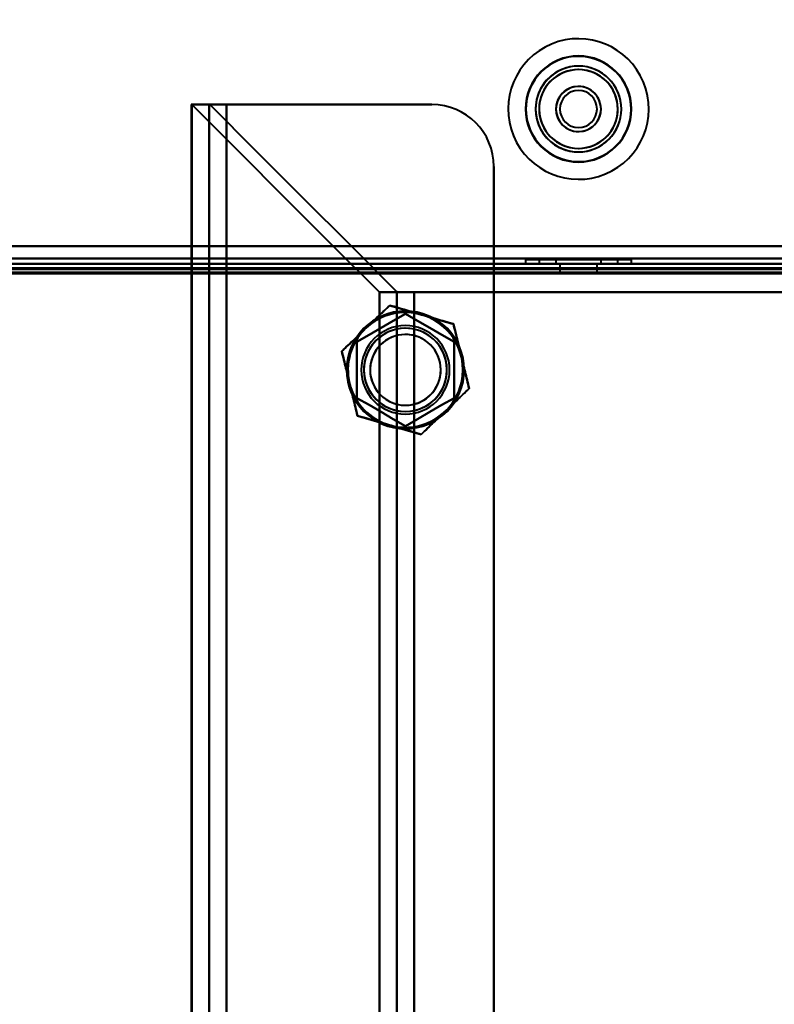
# Model space of a CAD drawing. Header units: millimetres. Extents: x -1483 to 905, y -1392 to 951.
# Tile 102 of 105: x 537 to 622, y 318 to 430. Entities that reach past the tile are written whole.
import ezdxf

# ---------------------------------------------------------------- set-up
doc = ezdxf.new("R2010")
doc.units = ezdxf.units.MM
doc.layers.add('G-IMPT', color=8, linetype='Continuous', lineweight=40)

# ---------------------------------------------------------------- blocks, each defined once
blk = doc.blocks.new('NEXA 2000 CALQUES_dwg-762145-Niveau de réf_')
at = {"layer": 'G-IMPT'}
for p, q in [((556.2, 452.95), (556.2, -405.05)), ((556.2, 452.95), (560.2, 452.95)), ((560.2, 452.95), (556.2, 452.95)), ((558.2, 452.95), (558.2, -405.05)), ((560.2, 452.95), (558.2, 452.95)), ((558.2, 452.95), (560.2, 452.95)), ((594, 435.45), (594, 434.95)), ((600, 435.45), (594, 435.45)), ((594, 435.45), (600, 435.45)), ((595.55, 435.45), (595.55, 434.95)), ((595.55, 435.45), (601.7, 435.45)), ((604.45, 435.45), (595.55, 435.45)), ((604.45, 435.45), (595.55, 435.45)), ((597.45, 435.45), (597.45, 434.95)), ((600.98, 435.45), (597.45, 435.45)), ((597.45, 435.45), (602.55, 435.45)), ((597.45, 435.45), (602.55, 435.45)), ((598.3, 435.45), (604.45, 435.45)), ((602.55, 435.45), (599.02, 435.45)), ((606, 435.45), (600, 435.45)), ((600, 435.45), (606, 435.45)), ((602.55, 435.45), (600.98, 435.45)), ((601.7, 435.45), (604.45, 435.45)), ((602.55, 434.95), (602.55, 435.45)), ((604.45, 434.95), (604.45, 435.45)), ((606, 434.95), (606, 435.45)), ((-703.9, 434.95), (703.9, 434.95)), ((703.9, 434.45), (-703.9, 434.45)), ((606, 434.95), (594, 434.95)), ((606, 434.95), (594, 434.95)), ((594, 434.95), (600, 434.95)), ((594, 434.95), (600, 434.95)), ((595.55, 434.95), (604.45, 434.95)), ((595.55, 434.95), (604.45, 434.95)), ((598.3, 434.95), (595.55, 434.95)), ((601.7, 434.95), (595.55, 434.95)), ((602.55, 434.95), (597.45, 434.95)), ((602.55, 434.95), (597.45, 434.95)), ((597.45, 434.95), (600.98, 434.95)), ((597.45, 434.95), (599.02, 434.95)), ((597.9, 434.95), (597.9, 433.95)), ((597.9, 434.95), (602.1, 434.95)), ((597.9, 434.95), (602.1, 434.95)), ((600, 434.95), (597.9, 434.95)), ((600, 434.95), (597.9, 434.95)), ((604.45, 434.95), (598.3, 434.95)), ((599.02, 434.95), (602.55, 434.95)), ((602.1, 434.95), (600, 434.95)), ((600, 434.95), (606, 434.95)), ((602.1, 433.95), (602.1, 434.95)), ((597.9, 433.95), (600, 433.95)), ((597.9, 433.95), (600, 433.95)), ((602.1, 433.95), (597.9, 433.95)), ((602.1, 433.95), (597.9, 433.95)), ((600, 433.95), (602.1, 433.95)), ((577.49, 431.73), (581.43, 431.73)), ((581.43, 431.73), (577.49, 431.73)), ((581.43, 431.73), (579.55, 431.73)), ((579.55, 431.73), (581.43, 431.73))]:
    blk.add_line(p, q, dxfattribs=at)
at = {"layer": 'G-IMPT', "flags": 128}
for points in [[(556.26, -405.05), (556.26, -190.55), (556.26, 23.95), (556.26, 238.45), (556.26, 452.95)], [(556.26, 452.95), (561.57, 447.64), (566.87, 442.34), (572.18, 437.03), (577.49, 431.73)], [(577.49, 431.73), (572.18, 437.03), (566.87, 442.34), (561.57, 447.64), (556.26, 452.95)], [(556.26, 452.95), (556.77, 452.95), (557.28, 452.95), (557.79, 452.95), (558.29, 452.95)], [(556.26, 452.95), (556.26, 238.45), (556.26, 23.95), (556.26, -190.55), (556.26, -405.05)], [(558.29, 452.95), (557.79, 452.95), (557.28, 452.95), (556.77, 452.95), (556.26, 452.95)], [(558.29, 452.95), (558.28, 452.95), (558.26, 452.95), (558.25, 452.95), (558.23, 452.95)], [(558.23, 452.95), (558.23, 238.45), (558.23, 23.95), (558.23, -190.55), (558.23, -405.05)], [(558.23, -405.05), (558.23, -190.55), (558.23, 23.95), (558.23, 238.45), (558.23, 452.95)], [(558.23, 452.95), (558.25, 452.95), (558.26, 452.95), (558.28, 452.95), (558.29, 452.95)], [(558.29, 452.95), (563.58, 447.66), (568.87, 442.37), (574.17, 437.08), (579.46, 431.79)], [(579.46, 431.79), (574.17, 437.08), (568.87, 442.37), (563.58, 447.66), (558.29, 452.95)], [(560.2, 452.95), (560.2, 238.45), (560.2, 23.95), (560.2, -190.55), (560.2, -405.05)], [(560.2, -405.05), (560.2, -190.55), (560.2, 23.95), (560.2, 238.45), (560.2, 452.95)], [(560.2, 452.95), (566.01, 452.95), (571.82, 452.95), (577.63, 452.95), (583.43, 452.95)], [(560.2, 436.95), (560.2, 440.95), (560.2, 444.95), (560.2, 448.95), (560.2, 452.95)], [(560.2, 452.95), (566.01, 452.95), (571.82, 452.95), (577.63, 452.95), (583.43, 452.95)], [(583.43, 452.95), (577.63, 452.95), (571.82, 452.95), (566.01, 452.95), (560.2, 452.95)], [(583.43, 452.95), (577.63, 452.95), (571.82, 452.95), (566.01, 452.95), (560.2, 452.95)], [(560.2, 452.95), (560.2, 448.95), (560.2, 444.95), (560.2, 440.95), (560.2, 436.95)], [(590.43, 445.95), (590.43, 234.95), (590.43, 23.95), (590.43, -187.05), (590.43, -398.05)], [(590.43, -398.05), (590.43, -187.05), (590.43, 23.95), (590.43, 234.95), (590.43, 445.95)], [(590.43, 445.95), (590.43, 443.7), (590.43, 441.45), (590.43, 439.2), (590.43, 436.95)], [(590.43, 436.95), (590.43, 439.2), (590.43, 441.45), (590.43, 443.7), (590.43, 445.95)], [(704.4, 436.95), (352.2, 436.95), (0, 436.95), (-352.2, 436.95), (-704.4, 436.95)], [(-704.4, 436.95), (-352.2, 436.95), (0, 436.95), (352.2, 436.95), (704.4, 436.95)], [(703.9, 436.95), (351.95, 436.95), (0, 436.95), (-351.95, 436.95), (-703.9, 436.95)], [(-703.9, 436.95), (-351.95, 436.95), (0, 436.95), (351.95, 436.95), (703.9, 436.95)], [(-703.9, 436.95), (-351.95, 436.95), (0, 436.95), (351.95, 436.95), (703.9, 436.95)], [(703.9, 436.95), (351.95, 436.95), (0, 436.95), (-351.95, 436.95), (-703.9, 436.95)], [(-560.2, 436.95), (-280.1, 436.95), (0, 436.95), (280.1, 436.95), (560.2, 436.95)], [(560.2, 436.95), (280.1, 436.95), (0, 436.95), (-280.1, 436.95), (-560.2, 436.95)], [(560.2, 434.35), (560.2, 435), (560.2, 435.65), (560.2, 436.3), (560.2, 436.95)], [(590.43, 436.95), (582.88, 436.95), (575.32, 436.95), (567.76, 436.95), (560.2, 436.95)], [(560.2, 436.95), (560.2, 436.3), (560.2, 435.65), (560.2, 435), (560.2, 434.35)], [(560.2, 436.95), (567.76, 436.95), (575.32, 436.95), (582.88, 436.95), (590.43, 436.95)], [(590.43, 436.95), (590.43, 436.3), (590.43, 435.65), (590.43, 435), (590.43, 434.35)], [(590.43, 434.35), (590.43, 435), (590.43, 435.65), (590.43, 436.3), (590.43, 436.95)], [(590.43, 436.95), (614.08, 436.95), (637.72, 436.95), (661.36, 436.95), (685, 436.95)], [(685, 436.95), (661.36, 436.95), (637.72, 436.95), (614.08, 436.95), (590.43, 436.95)], [(-703.9, 435.55), (-351.95, 435.55), (0, 435.55), (351.95, 435.55), (703.9, 435.55)], [(703.9, 435.55), (351.95, 435.55), (0, 435.55), (-351.95, 435.55), (-703.9, 435.55)], [(703.9, 435.55), (351.95, 435.55), (0, 435.55), (-351.95, 435.55), (-703.9, 435.55)], [(-703.9, 435.55), (-351.95, 435.55), (0, 435.55), (351.95, 435.55), (703.9, 435.55)], [(704.4, 434.95), (352.2, 434.95), (0, 434.95), (-352.2, 434.95), (-704.4, 434.95)], [(-704.4, 434.95), (-352.2, 434.95), (0, 434.95), (352.2, 434.95), (704.4, 434.95)], [(-704.4, 434.45), (-352.2, 434.45), (0, 434.45), (352.2, 434.45), (704.4, 434.45)], [(704.4, 434.35), (352.2, 434.35), (0, 434.35), (-352.2, 434.35), (-704.4, 434.35)], [(-703.9, 434.95), (-351.95, 434.95), (0, 434.95), (351.95, 434.95), (703.9, 434.95)], [(-703.9, 434.95), (-351.95, 434.95), (0, 434.95), (351.95, 434.95), (703.9, 434.95)], [(703.9, 434.95), (351.95, 434.95), (0, 434.95), (-351.95, 434.95), (-703.9, 434.95)], [(703.9, 434.95), (351.95, 434.95), (0, 434.95), (-351.95, 434.95), (-703.9, 434.95)], [(703.9, 434.95), (351.95, 434.95), (0, 434.95), (-351.95, 434.95), (-703.9, 434.95)], [(-703.9, 434.95), (-351.95, 434.95), (0, 434.95), (351.95, 434.95), (703.9, 434.95)], [(703.9, 434.45), (351.95, 434.45), (0, 434.45), (-351.95, 434.45), (-703.9, 434.45)], [(-703.9, 434.45), (-351.95, 434.45), (0, 434.45), (351.95, 434.45), (703.9, 434.45)], [(703.9, 434.45), (351.95, 434.45), (0, 434.45), (-351.95, 434.45), (-703.9, 434.45)], [(-703.9, 434.45), (-351.95, 434.45), (0, 434.45), (351.95, 434.45), (703.9, 434.45)], [(703.9, 434.45), (351.95, 434.45), (0, 434.45), (-351.95, 434.45), (-703.9, 434.45)], [(-703.9, 434.45), (-351.95, 434.45), (0, 434.45), (351.95, 434.45), (703.9, 434.45)], [(-560.2, 434.35), (-280.1, 434.35), (0, 434.35), (280.1, 434.35), (560.2, 434.35)], [(560.2, 434.35), (280.1, 434.35), (0, 434.35), (-280.1, 434.35), (-560.2, 434.35)], [(560.2, -404.45), (560.2, -194.75), (560.2, 14.95), (560.2, 224.65), (560.2, 434.35)], [(560.2, 434.35), (560.2, 224.65), (560.2, 14.95), (560.2, -194.75), (560.2, -404.45)], [(560.2, 434.35), (567.76, 434.35), (575.32, 434.35), (582.88, 434.35), (590.43, 434.35)], [(590.43, 434.35), (582.88, 434.35), (575.32, 434.35), (567.76, 434.35), (560.2, 434.35)], [(590.43, 434.35), (590.43, 226.25), (590.43, 18.15), (590.43, -189.95), (590.43, -398.05)], [(590.43, -398.05), (590.43, -189.95), (590.43, 18.15), (590.43, 226.25), (590.43, 434.35)], [(590.43, 434.35), (614.08, 434.35), (637.72, 434.35), (661.36, 434.35), (685, 434.35)], [(685, 434.35), (661.36, 434.35), (637.72, 434.35), (614.08, 434.35), (590.43, 434.35)], [(704, 433.95), (352, 433.95), (0, 433.95), (-352, 433.95), (-704, 433.95)], [(-704, 433.95), (-352, 433.95), (0, 433.95), (352, 433.95), (704, 433.95)], [(703.9, 433.95), (351.95, 433.95), (0, 433.95), (-351.95, 433.95), (-703.9, 433.95)], [(-703.9, 433.95), (-351.95, 433.95), (0, 433.95), (351.95, 433.95), (703.9, 433.95)], [(-703.9, 433.85), (-351.95, 433.85), (0, 433.85), (351.95, 433.85), (703.9, 433.85)], [(703.9, 433.85), (351.95, 433.85), (0, 433.85), (-351.95, 433.85), (-703.9, 433.85)], [(577.49, -383.83), (577.49, -179.94), (577.49, 23.95), (577.49, 227.84), (577.49, 431.73)], [(577.49, 431.73), (577.49, 227.84), (577.49, 23.95), (577.49, -179.94), (577.49, -383.83)], [(579.55, 431.73), (579.03, 431.73), (578.52, 431.73), (578, 431.73), (577.49, 431.73)], [(577.49, 431.73), (578, 431.73), (578.52, 431.73), (579.03, 431.73), (579.55, 431.73)], [(579.46, 431.79), (579.46, 227.87), (579.46, 23.95), (579.46, -179.97), (579.46, -383.89)], [(579.46, -383.89), (579.46, -179.97), (579.46, 23.95), (579.46, 227.87), (579.46, 431.79)], [(694.01, 431.73), (665.86, 431.73), (637.72, 431.73), (609.57, 431.73), (581.43, 431.73)], [(581.43, 431.73), (581.43, 227.84), (581.43, 23.95), (581.43, -179.94), (581.43, -383.83)], [(581.43, -383.83), (581.43, -179.94), (581.43, 23.95), (581.43, 227.84), (581.43, 431.73)], [(581.43, 431.73), (581.43, 227.84), (581.43, 23.95), (581.43, -179.94), (581.43, -383.83)], [(581.43, -383.83), (581.43, -179.94), (581.43, 23.95), (581.43, 227.84), (581.43, 431.73)], [(581.43, 431.73), (609.57, 431.73), (637.72, 431.73), (665.86, 431.73), (694.01, 431.73)], [(694.01, 431.73), (665.86, 431.73), (637.72, 431.73), (609.57, 431.73), (581.43, 431.73)], [(581.43, 431.73), (609.57, 431.73), (637.72, 431.73), (665.86, 431.73), (694.01, 431.73)], [(575.94, 427.65), (576.62, 428.3), (577.3, 428.95), (577.98, 429.59), (578.66, 430.24)], [(578.66, 430.24), (577.98, 429.59), (577.3, 428.95), (576.62, 428.3), (575.94, 427.65)], [(578.66, 430.24), (579.56, 429.98), (580.46, 429.72), (581.36, 429.45), (582.26, 429.19)], [(582.26, 429.19), (581.36, 429.45), (580.46, 429.72), (579.56, 429.98), (578.66, 430.24)], [(580.43, 429.3), (579.06, 428.51), (577.68, 427.71), (576.31, 426.92), (574.93, 426.13)], [(574.93, 426.13), (576.31, 426.92), (577.68, 427.71), (579.06, 428.51), (580.43, 429.3)], [(580.43, 429.3), (579.06, 428.51), (577.68, 427.71), (576.31, 426.92), (574.93, 426.13)], [(574.93, 426.13), (576.31, 426.92), (577.68, 427.71), (579.06, 428.51), (580.43, 429.3)], [(585.93, 426.13), (584.56, 426.92), (583.18, 427.71), (581.81, 428.51), (580.43, 429.3)], [(580.43, 429.3), (581.81, 428.51), (583.18, 427.71), (584.56, 426.92), (585.93, 426.13)], [(585.93, 426.13), (584.56, 426.92), (583.18, 427.71), (581.81, 428.51), (580.43, 429.3)], [(580.43, 429.3), (581.81, 428.51), (583.18, 427.71), (584.56, 426.92), (585.93, 426.13)], [(582.26, 429.19), (583.16, 428.93), (584.06, 428.66), (584.96, 428.4), (585.86, 428.14)], [(585.86, 428.14), (584.96, 428.4), (584.06, 428.66), (583.16, 428.93), (582.26, 429.19)], [(573.23, 425.06), (573.91, 425.7), (574.59, 426.35), (575.26, 427), (575.94, 427.65)], [(575.94, 427.65), (575.26, 427), (574.59, 426.35), (573.91, 425.7), (573.23, 425.06)], [(585.86, 428.14), (586.08, 427.22), (586.3, 426.31), (586.53, 425.4), (586.75, 424.49)], [(586.75, 424.49), (586.53, 425.4), (586.3, 426.31), (586.08, 427.22), (585.86, 428.14)], [(574.93, 426.13), (574.93, 424.54), (574.93, 422.95), (574.93, 421.36), (574.93, 419.77)], [(574.93, 419.77), (574.93, 421.36), (574.93, 422.95), (574.93, 424.54), (574.93, 426.13)], [(574.93, 426.13), (574.93, 424.54), (574.93, 422.95), (574.93, 421.36), (574.93, 419.77)], [(574.93, 419.77), (574.93, 421.36), (574.93, 422.95), (574.93, 424.54), (574.93, 426.13)], [(585.93, 426.13), (585.93, 424.54), (585.93, 422.95), (585.93, 421.36), (585.93, 419.77)], [(585.93, 419.77), (585.93, 421.36), (585.93, 422.95), (585.93, 424.54), (585.93, 426.13)], [(585.93, 419.77), (585.93, 421.36), (585.93, 422.95), (585.93, 424.54), (585.93, 426.13)], [(585.93, 426.13), (585.93, 424.54), (585.93, 422.95), (585.93, 421.36), (585.93, 419.77)], [(574.12, 421.41), (573.9, 422.32), (573.67, 423.23), (573.45, 424.14), (573.23, 425.06)], [(573.23, 425.06), (573.45, 424.14), (573.67, 423.23), (573.9, 422.32), (574.12, 421.41)], [(586.75, 424.49), (586.97, 423.58), (587.19, 422.67), (587.42, 421.76), (587.64, 420.84)], [(587.64, 420.84), (587.42, 421.76), (587.19, 422.67), (586.97, 423.58), (586.75, 424.49)], [(575.01, 417.76), (574.79, 418.68), (574.56, 419.59), (574.34, 420.5), (574.12, 421.41)], [(574.12, 421.41), (574.34, 420.5), (574.56, 419.59), (574.79, 418.68), (575.01, 417.76)], [(574.93, 419.77), (576.31, 418.98), (577.68, 418.19), (579.06, 417.39), (580.43, 416.6)], [(580.43, 416.6), (579.06, 417.39), (577.68, 418.19), (576.31, 418.98), (574.93, 419.77)], [(574.93, 419.77), (576.31, 418.98), (577.68, 418.19), (579.06, 417.39), (580.43, 416.6)], [(580.43, 416.6), (579.06, 417.39), (577.68, 418.19), (576.31, 418.98), (574.93, 419.77)], [(580.43, 416.6), (581.81, 417.39), (583.18, 418.19), (584.56, 418.98), (585.93, 419.77)], [(585.93, 419.77), (584.56, 418.98), (583.18, 418.19), (581.81, 417.39), (580.43, 416.6)], [(580.43, 416.6), (581.81, 417.39), (583.18, 418.19), (584.56, 418.98), (585.93, 419.77)], [(585.93, 419.77), (584.56, 418.98), (583.18, 418.19), (581.81, 417.39), (580.43, 416.6)], [(587.64, 420.84), (586.96, 420.2), (586.28, 419.55), (585.6, 418.9), (584.93, 418.25)], [(584.93, 418.25), (585.6, 418.9), (586.28, 419.55), (586.96, 420.2), (587.64, 420.84)], [(578.61, 416.71), (577.71, 416.97), (576.81, 417.24), (575.91, 417.5), (575.01, 417.76)], [(575.01, 417.76), (575.91, 417.5), (576.81, 417.24), (577.71, 416.97), (578.61, 416.71)], [(584.93, 418.25), (584.25, 417.6), (583.57, 416.95), (582.89, 416.31), (582.21, 415.66)], [(582.21, 415.66), (582.89, 416.31), (583.57, 416.95), (584.25, 417.6), (584.93, 418.25)], [(582.21, 415.66), (581.31, 415.92), (580.41, 416.18), (579.51, 416.45), (578.61, 416.71)], [(578.61, 416.71), (579.51, 416.45), (580.41, 416.18), (581.31, 415.92), (582.21, 415.66)]]:
    blk.add_lwpolyline(points, dxfattribs=at)
at = {"layer": 'G-IMPT'}
for centre, radius, start, end in [((600, 452.45), 7.95, 292.5227, 112.5227), ((600, 452.45), 7.95, 292.5227, 112.5227), ((600, 452.45), 7.95, 292.5227, 112.5227), ((600, 452.45), 7.95, 292.5227, 112.5227), ((600, 452.45), 7.95, 112.5227, 292.5227), ((600, 452.45), 7.95, 112.5227, 292.5227), ((600, 452.45), 7.95, 112.5227, 292.5227), ((600, 452.45), 7.95, 112.5227, 292.5227), ((600, 452.45), 6, 90, 270), ((600, 452.45), 6, 90, 180), ((600, 452.45), 6, 90, 270), ((600, 452.45), 6, 0, 180), ((600, 452.45), 6, 90, 180), ((600, 452.45), 6, 90, 270), ((600, 452.45), 5.95, 112.5227, 292.5227), ((600, 452.45), 5.95, 112.5227, 180), ((600, 452.45), 5.95, 292.5227, 112.5227), ((600, 452.45), 5.95, 292.5227, 112.5227), ((600, 452.45), 6, 270, 90), ((600, 452.45), 6, 270, 90), ((600, 452.45), 6, 270, 90), ((600, 452.45), 6, 360, 90), ((600, 452.45), 6, 270, 90), ((600, 452.45), 4.85, 0, 180), ((600, 452.45), 4.85, 112.5227, 292.5227), ((600, 452.45), 4.85, 112.5227, 180), ((600, 452.45), 4.85, 112.5227, 292.5227), ((600, 452.45), 4.45, 360, 180), ((600, 452.45), 4.45, 0, 180), ((600, 452.45), 4.45, 112.5227, 180), ((600, 452.45), 4.45, 112.5227, 292.5227), ((600, 452.45), 4.85, 292.5227, 112.5227), ((600, 452.45), 4.85, 292.5227, 112.5227), ((600, 452.45), 4.85, 292.5227, 112.5227), ((600, 452.45), 4.45, 360, 112.5227), ((600, 452.45), 4.45, 292.5227, 112.5227), ((600, 452.45), 2.55, 0, 180), ((600, 452.45), 2.55, 0, 180), ((600, 452.45), 2.55, 112.5227, 292.5227), ((600, 452.45), 2.55, 112.5227, 180), ((600, 452.45), 2.1, 90, 180), ((600, 452.45), 2.1, 90, 270), ((600, 452.45), 2.1, 0, 180), ((600, 452.45), 2.1, 0, 180), ((600, 452.45), 2.55, 292.5227, 112.5227), ((600, 452.45), 2.55, 0, 112.5227), ((600, 452.45), 2.1, 360, 90), ((600, 452.45), 2.1, 270, 90), ((583.43, 445.95), 7, 0, 90), ((583.43, 445.95), 7, 360, 90), ((583.43, 445.95), 7, 360, 90), ((583.43, 445.95), 7, 0, 90), ((600, 452.45), 6, 180, 270), ((600, 452.45), 6, 180, 360), ((600, 452.45), 6, 180, 270), ((600, 452.45), 5.95, 180, 292.5227), ((600, 452.45), 4.85, 180, 360), ((600, 452.45), 4.85, 180, 292.5227), ((600, 452.45), 4.45, 180, 292.5227), ((600, 452.45), 4.45, 180, 0), ((600, 452.45), 4.45, 180, 0), ((600, 452.45), 2.55, 180, 0), ((600, 452.45), 2.55, 180, 292.5227), ((600, 452.45), 2.55, 180, 0), ((600, 452.45), 2.1, 180, 270), ((600, 452.45), 2.1, 180, 0), ((600, 452.45), 2.1, 180, 0), ((600, 452.45), 2.1, 270, 360), ((600, 452.45), 6, 270, 360), ((600, 452.45), 2.55, 292.5227, 0), ((600, 452.45), 4.45, 292.5227, 0), ((580.43, 422.95), 6.65, 90, 270), ((580.43, 422.95), 6.65, 90, 270), ((580.43, 422.95), 6.65, 90, 270), ((580.43, 422.95), 6.65, 90, 270), ((580.43, 422.95), 6.5, 73.7106, 253.7106), ((580.43, 422.95), 6.5, 90, 270), ((580.43, 422.95), 6.5, 73.7106, 133.7106), ((580.43, 422.95), 6.5, 73.7106, 133.7106), ((580.43, 422.95), 6.5, 73.7106, 133.7106), ((580.43, 422.95), 6.5, 73.7106, 133.7106), ((580.43, 422.95), 6.65, 270, 90), ((580.43, 422.95), 6.65, 270, 90), ((580.43, 422.95), 6.65, 270, 90), ((580.43, 422.95), 6.65, 270, 90), ((580.43, 422.95), 6.5, 270, 90), ((580.43, 422.95), 6.5, 270, 73.7106), ((580.43, 422.95), 6.5, 13.7106, 73.7106), ((580.43, 422.95), 6.5, 13.7106, 73.7106), ((580.43, 422.95), 6.5, 13.7106, 73.7106), ((580.43, 422.95), 6.5, 13.7106, 73.7106), ((580.43, 422.95), 6.5, 133.7106, 193.7106), ((580.43, 422.95), 6.5, 133.7106, 193.7106), ((580.43, 422.95), 6.5, 133.7106, 193.7106), ((580.43, 422.95), 6.5, 133.7106, 193.7106), ((580.43, 422.95), 5, 90, 270), ((580.43, 422.95), 5, 0, 180), ((580.43, 422.95), 5, 90, 180), ((580.43, 422.95), 5, 0, 180), ((580.43, 422.95), 4.7, 30, 210), ((580.43, 422.95), 4.7, 90, 270), ((580.43, 422.95), 4.7, 300, 120), ((580.43, 422.95), 4.7, 30, 120), ((580.43, 422.95), 5, 270, 90), ((580.43, 422.95), 5, 0, 90), ((580.43, 422.95), 4.7, 270, 90), ((580.43, 422.95), 4.7, 120, 300), ((580.43, 422.95), 4.7, 120, 210), ((580.43, 422.95), 4, 90, 270), ((580.43, 422.95), 4, 343.7106, 163.7106), ((580.43, 422.95), 4, 343.7106, 163.7106), ((580.43, 422.95), 4, 343.7106, 163.7106), ((580.43, 422.95), 4, 270, 90), ((580.43, 422.95), 4.7, 210, 30), ((580.43, 422.95), 4.7, 270, 30), ((580.43, 422.95), 6.5, 313.7106, 13.7106), ((580.43, 422.95), 6.5, 313.7106, 13.7106), ((580.43, 422.95), 6.5, 313.7106, 13.7106), ((580.43, 422.95), 6.5, 313.7106, 13.7106), ((580.43, 422.95), 4, 163.7106, 343.7106), ((580.43, 422.95), 4, 163.7106, 343.7106), ((580.43, 422.95), 4, 163.7106, 270), ((580.43, 422.95), 5, 180, 0), ((580.43, 422.95), 5, 180, 0), ((580.43, 422.95), 5, 180, 0), ((580.43, 422.95), 6.5, 193.7106, 253.7106), ((580.43, 422.95), 6.5, 193.7106, 253.7106), ((580.43, 422.95), 6.5, 193.7106, 253.7106), ((580.43, 422.95), 6.5, 193.7106, 253.7106), ((580.43, 422.95), 4, 270, 343.7106), ((580.43, 422.95), 4.7, 210, 270), ((580.43, 422.95), 6.5, 253.7106, 313.7106), ((580.43, 422.95), 6.5, 253.7106, 313.7106), ((580.43, 422.95), 6.5, 253.7106, 313.7106), ((580.43, 422.95), 6.5, 253.7106, 313.7106), ((580.43, 422.95), 6.5, 253.7106, 270)]:
    blk.add_arc(centre, radius, start, end, dxfattribs=at)
for points in [[(579.55, 431.73), (579.53, 431.74), (579.49, 431.76), (579.47, 431.78), (579.46, 431.79)], [(579.46, 431.79), (579.47, 431.78), (579.49, 431.76), (579.53, 431.74), (579.55, 431.73)], [(578.66, 430.24), (578.16, 429.77), (577.23, 428.88), (576.37, 428.06), (575.94, 427.65)], [(582.26, 429.19), (581.68, 429.36), (580.54, 429.69), (579.32, 430.05), (578.66, 430.24)], [(585.86, 428.14), (585.2, 428.33), (583.97, 428.69), (582.83, 429.02), (582.26, 429.19)], [(575.94, 427.65), (575.51, 427.24), (574.65, 426.41), (573.73, 425.53), (573.23, 425.06)], [(586.75, 424.49), (586.61, 425.07), (586.33, 426.23), (586.02, 427.47), (585.86, 428.14)], [(573.23, 425.06), (573.39, 424.39), (573.7, 423.14), (573.98, 421.99), (574.12, 421.41)], [(587.64, 420.84), (587.48, 421.51), (587.17, 422.76), (586.89, 423.91), (586.75, 424.49)], [(574.12, 421.41), (574.26, 420.83), (574.54, 419.67), (574.85, 418.43), (575.01, 417.76)], [(584.93, 418.25), (585.36, 418.66), (586.22, 419.49), (587.14, 420.37), (587.64, 420.84)], [(575.01, 417.76), (575.67, 417.57), (576.9, 417.21), (578.04, 416.88), (578.61, 416.71)], [(582.21, 415.66), (582.71, 416.13), (583.64, 417.02), (584.49, 417.84), (584.93, 418.25)], [(578.61, 416.71), (579.18, 416.54), (580.32, 416.21), (581.55, 415.85), (582.21, 415.66)]]:
    blk.add_open_spline(points, degree=3, dxfattribs=at)
for points, knots in [([(575.94, 427.65), (576.38, 428.06), (577.02, 428.67), (577.92, 429.54), (578.4, 430), (578.66, 430.24)], [0, 0, 0, 0, 0.5, 0.75, 1, 1, 1, 1]), ([(578.66, 430.24), (578.99, 430.15), (579.63, 429.95), (580.83, 429.6), (581.68, 429.36), (582.26, 429.19)], [0, 0, 0, 0, 0.25, 0.5, 1, 1, 1, 1]), ([(582.26, 429.19), (582.84, 429.02), (583.68, 428.77), (584.88, 428.42), (585.53, 428.24), (585.86, 428.14)], [0, 0, 0, 0, 0.5, 0.75, 1, 1, 1, 1]), ([(573.23, 425.06), (573.48, 425.3), (573.97, 425.75), (574.87, 426.62), (575.51, 427.23), (575.94, 427.65)], [0, 0, 0, 0, 0.25, 0.5, 1, 1, 1, 1]), ([(585.86, 428.14), (585.94, 427.8), (586.1, 427.15), (586.39, 425.93), (586.6, 425.08), (586.75, 424.49)], [0, 0, 0, 0, 0.25, 0.5, 1, 1, 1, 1]), ([(574.12, 421.41), (573.98, 422), (573.77, 422.85), (573.47, 424.07), (573.31, 424.72), (573.23, 425.06)], [0, 0, 0, 0, 0.5, 0.75, 1, 1, 1, 1]), ([(586.75, 424.49), (586.89, 423.9), (587.1, 423.05), (587.4, 421.83), (587.56, 421.18), (587.64, 420.84)], [0, 0, 0, 0, 0.5, 0.75, 1, 1, 1, 1]), ([(575.01, 417.76), (574.93, 418.1), (574.77, 418.75), (574.48, 419.97), (574.26, 420.82), (574.12, 421.41)], [0, 0, 0, 0, 0.25, 0.5, 1, 1, 1, 1]), ([(587.64, 420.84), (587.39, 420.6), (586.9, 420.15), (586, 419.28), (585.36, 418.67), (584.93, 418.25)], [0, 0, 0, 0, 0.25, 0.5, 1, 1, 1, 1]), ([(578.61, 416.71), (578.03, 416.88), (577.19, 417.13), (575.98, 417.48), (575.34, 417.66), (575.01, 417.76)], [0, 0, 0, 0, 0.5, 0.75, 1, 1, 1, 1]), ([(584.93, 418.25), (584.49, 417.84), (583.85, 417.23), (582.94, 416.36), (582.47, 415.9), (582.21, 415.66)], [0, 0, 0, 0, 0.5, 0.75, 1, 1, 1, 1]), ([(582.21, 415.66), (581.88, 415.75), (581.24, 415.95), (580.04, 416.3), (579.19, 416.54), (578.61, 416.71)], [0, 0, 0, 0, 0.25, 0.5, 1, 1, 1, 1])]:
    blk.add_open_spline(points, degree=3, knots=knots, dxfattribs=at)

msp = doc.modelspace()

# ---------------------------------------------------------------- linework, layer by layer
at = {"color": 94, "lineweight": 30}
msp.add_circle((0, -18), 609.6, dxfattribs=at)

# ---------------------------------------------------------------- block references
at = {"layer": 'G-IMPT'}
msp.add_blockref('NEXA 2000 CALQUES_dwg-762145-Niveau de réf_', (0, -32.95), dxfattribs=at)

doc.saveas('drawing.dxf')
